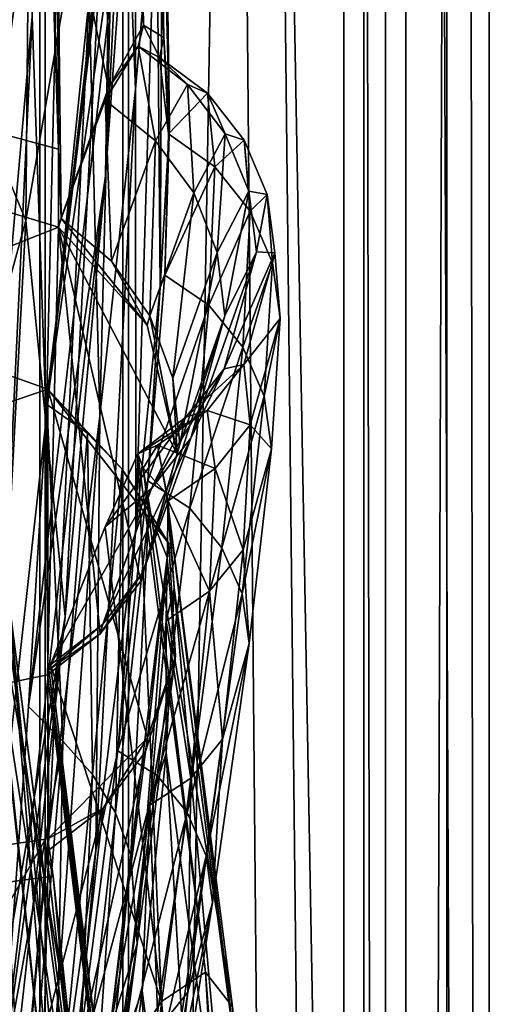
# Model space of a CAD drawing. Header units: metres. Extents: x -904 to 0, y -908 to 0.
# Tile 52 of 153: x -17 to 0, y -551 to -515. Entities that reach past the tile are written whole.
import ezdxf

# ---------------------------------------------------------------- set-up
doc = ezdxf.new("R2010")
doc.units = ezdxf.units.M

msp = doc.modelspace()

# ---------------------------------------------------------------- linework, layer by layer
at = {"layer": 'None012'}
for points in [[(-51.518902, -163.519562, 2063.059814), (-51.518902, -836.377136, 2063.059814), (-4.519207, -133.377289, 2063.059814)], [(-51.518902, -836.377136, 2063.059814), (-34.448139, -844.306091, 2063.059814), (-4.519207, -133.377289, 2063.059814)], [(-34.448139, -844.306091, 163.059708), (-51.518902, -836.377136, 163.059708), (-4.519207, -133.377289, 163.059708)], [(-4.519207, -133.377289, 163.059708), (-51.518902, -836.377136, 163.059708), (-51.518902, -163.519562, 163.059708)], [(-4.519207, -133.377289, 2063.059814), (-34.448139, -844.306091, 2063.059814), (-4.519207, -887.377258, 2063.059814)], [(-4.519207, -887.377258, 163.059708), (-34.448139, -844.306091, 163.059708), (-4.519207, -133.377289, 163.059708)], [(-4.519207, -887.377258, 163.059708), (-4.519207, -133.377289, 163.059708), (-4.519207, -887.377258, 173.920044)], [(-4.519207, -133.377289, 163.059708), (-4.519207, -133.377289, 2063.059814), (-4.519207, -887.377258, 173.920044)], [(-4.519207, -887.377258, 173.920044), (-4.519207, -133.377289, 2063.059814), (-4.519207, -887.377258, 2051.920166)], [(-4.519207, -133.377289, 2063.059814), (-4.519207, -887.377258, 2063.059814), (-4.519207, -887.377258, 2051.920166)], [(-13.823624, -520.69043, 509.420135), (-12.282374, -488.904602, 509.239197), (-13.566189, -504.144501, 456.6586)], [(-13.823624, -520.69043, 509.420135), (-12.879832, -507.57196, 562.68634), (-12.282374, -488.904602, 509.239197)], [(-16.69252, -522.29126, 404.999176), (-16.398525, -489.893097, 405.125092), (-21.854267, -509.806885, 354.61145)], [(-16.69252, -522.29126, 404.999176), (-13.566189, -504.144501, 456.6586), (-16.398525, -489.893097, 405.125092)], [(-12.74689, -517.560913, 1009.129333), (-13.354754, -502.477234, 1009.141663), (-12.760496, -493.85672, 952.559692)], [(-11.992947, -508.872101, 952.533508), (-12.74689, -517.560913, 1009.129333), (-12.760496, -493.85672, 952.559692)], [(-101.42131, -496.465118, 658.65802), (-15.519427, -519.723877, 660.90741), (-16.345406, -494.513519, 660.885803)], [(-16.345406, -494.513519, 660.885803), (-15.519427, -519.723877, 660.90741), (-16.183268, -495.319733, 663.899475)], [(-16.313786, -496.95752, 1564.947876), (-17.117603, -495.07605, 1561.973389), (-21.173973, -515.546143, 1562.117554)], [(-15.602613, -495.890411, 1772.733154), (-19.795883, -527.914978, 1827.241333), (-17.018021, -495.383057, 1827.502563)], [(-15.519427, -519.723877, 660.90741), (-15.584117, -508.460419, 663.920166), (-16.183268, -495.319733, 663.899475)], [(-15.602613, -495.890411, 1772.733154), (-18.721035, -527.661804, 1772.509033), (-19.795883, -527.914978, 1827.241333)], [(-15.397907, -496.523987, 1717.933838), (-18.721035, -527.661804, 1772.509033), (-15.602613, -495.890411, 1772.733154)], [(-101.421379, -496.47702, 1567.159058), (-16.313786, -496.95752, 1564.947876), (-20.846918, -517.500244, 1565.049072)], [(-15.519427, -519.723877, 660.90741), (-101.42131, -496.465118, 658.65802), (-15.525632, -522.532288, 660.907227)], [(-101.42131, -496.465118, 658.65802), (-100.186226, -556.120239, 658.690308), (-15.525632, -522.532288, 660.907227)], [(-16.298012, -508.943115, 1608.088379), (-101.42131, -496.465149, 1605.859497), (-23.081976, -546.891296, 1607.910889)], [(-15.397907, -496.523987, 1717.933838), (-14.931726, -498.121948, 1610.943604), (-18.825037, -527.344788, 1717.76355)], [(-18.825037, -527.344788, 1717.76355), (-18.721035, -527.661804, 1772.509033), (-15.397907, -496.523987, 1717.933838)], [(-20.846918, -517.500244, 1565.049072), (-16.313786, -496.95752, 1564.947876), (-21.173973, -515.546143, 1562.117554)], [(-15.936707, -528.914673, 614.943726), (-12.353572, -497.530182, 614.80658), (-12.879832, -507.57196, 562.68634)], [(-12.687592, -501.71936, 617.838562), (-12.353572, -497.530182, 614.80658), (-15.936707, -528.914673, 614.943726)], [(-12.687592, -501.71936, 617.838562), (-15.90432, -528.363281, 617.922791), (-101.429382, -497.886383, 620.162354)], [(-101.429382, -497.886383, 620.162354), (-15.90432, -528.363281, 617.922791), (-100.142334, -557.059753, 620.128662)], [(-19.059547, -526.554993, 1610.789307), (-14.931726, -498.121948, 1610.943604), (-23.081976, -546.891296, 1607.910889)], [(-23.081976, -546.891296, 1607.910889), (-14.931726, -498.121948, 1610.943604), (-16.298012, -508.943115, 1608.088379)], [(-14.931726, -498.121948, 1610.943604), (-19.059547, -526.554993, 1610.789307), (-18.825037, -527.344788, 1717.76355)], [(-15.269579, -499.806885, 1065.653809), (-15.965605, -529.448608, 1122.301147), (-16.471502, -514.949768, 1122.30127)], [(-14.411329, -514.278748, 1065.6521), (-15.965605, -529.448608, 1122.301147), (-15.269579, -499.806885, 1065.653809)], [(-12.455976, -515.263489, 780.196472), (-12.722794, -500.281616, 780.268066), (-13.94687, -503.110931, 721.286072)], [(-12.455976, -515.263489, 780.196472), (-11.727466, -515.708801, 838.24292), (-12.722794, -500.281616, 780.268066)], [(-11.727466, -515.708801, 838.24292), (-11.990452, -500.294281, 838.314758), (-12.722794, -500.281616, 780.268066)], [(-11.727466, -515.708801, 838.24292), (-11.52635, -518.843079, 895.604187), (-11.990452, -500.294281, 838.314758)], [(-11.52635, -518.843079, 895.604187), (-11.74542, -503.143982, 895.662537), (-11.990452, -500.294281, 838.314758)], [(-16.471502, -514.949768, 1122.30127), (-18.121681, -533.693604, 1179.18457), (-17.35783, -500.8302, 1122.301025)], [(-15.90432, -528.363281, 617.922791), (-12.687592, -501.71936, 617.838562), (-15.936707, -528.914673, 614.943726)], [(-14.027858, -529.325684, 1065.650024), (-14.411329, -514.278748, 1065.6521), (-13.354754, -502.477234, 1009.141663)], [(-12.74689, -517.560913, 1009.129333), (-14.027858, -529.325684, 1065.650024), (-13.354754, -502.477234, 1009.141663)], [(-13.94687, -503.110931, 721.286072), (-15.584117, -508.460419, 663.920166), (-13.716209, -517.512024, 721.235718)], [(-13.716209, -517.512024, 721.235718), (-12.455976, -515.263489, 780.196472), (-13.94687, -503.110931, 721.286072)], [(-11.857764, -524.70697, 952.495422), (-11.992947, -508.872101, 952.533508), (-11.74542, -503.143982, 895.662537)], [(-11.52635, -518.843079, 895.604187), (-11.857764, -524.70697, 952.495422), (-11.74542, -503.143982, 895.662537)], [(-15.285351, -536.569641, 456.888458), (-13.566189, -504.144501, 456.6586), (-16.69252, -522.29126, 404.999176)], [(-15.285351, -536.569641, 456.888458), (-13.823624, -520.69043, 509.420135), (-13.566189, -504.144501, 456.6586)], [(-16.60578, -539.796692, 562.686707), (-12.879832, -507.57196, 562.68634), (-13.823624, -520.69043, 509.420135)], [(-16.60578, -539.796692, 562.686707), (-15.936707, -528.914673, 614.943726), (-12.879832, -507.57196, 562.68634)], [(-20.834852, -508.446198, 1457.984009), (-15.275234, -560.594788, 1512.004272), (-17.329136, -535.782043, 1511.832886)], [(-20.834852, -508.446198, 1457.984009), (-18.504261, -530.795715, 1458.24292), (-15.275234, -560.594788, 1512.004272)], [(-15.584117, -508.460419, 663.920166), (-15.423938, -522.201233, 663.919556), (-13.716209, -517.512024, 721.235718)], [(-15.584117, -508.460419, 663.920166), (-15.519427, -519.723877, 660.90741), (-15.423938, -522.201233, 663.919556)], [(-12.735279, -533.381409, 1009.112), (-12.74689, -517.560913, 1009.129333), (-11.992947, -508.872101, 952.533508)], [(-11.857764, -524.70697, 952.495422), (-12.735279, -533.381409, 1009.112), (-11.992947, -508.872101, 952.533508)], [(-22.424149, -543.253235, 354.476257), (-16.69252, -522.29126, 404.999176), (-21.854267, -509.806885, 354.61145)], [(-17.329136, -535.782043, 1511.832886), (-13.714565, -563.811584, 1561.91748), (-20.912622, -510.899231, 1511.640137)], [(-13.714565, -563.811584, 1561.91748), (-17.277678, -536.280823, 1561.998047), (-20.912622, -510.899231, 1511.640137)], [(-15.870751, -544.352112, 1122.300659), (-15.965605, -529.448608, 1122.301147), (-14.411329, -514.278748, 1065.6521)], [(-14.027858, -529.325684, 1065.650024), (-15.870751, -544.352112, 1122.300659), (-14.411329, -514.278748, 1065.6521)], [(-16.471502, -514.949768, 1122.30127), (-18.051569, -548.159058, 1179.180542), (-18.121681, -533.693604, 1179.18457)], [(-15.965605, -529.448608, 1122.301147), (-18.051569, -548.159058, 1179.180542), (-16.471502, -514.949768, 1122.30127)], [(-12.651657, -516.019653, 769.53125), (-12.455976, -515.263489, 780.196472), (-13.716209, -517.512024, 721.235718)], [(-12.651657, -516.019653, 769.53125), (-11.886616, -516.42688, 822.573608), (-12.455976, -515.263489, 780.196472)], [(-11.886616, -516.42688, 822.573608), (-11.727466, -515.708801, 838.24292), (-12.455976, -515.263489, 780.196472)], [(-11.886616, -516.42688, 822.573608), (-11.560765, -519.175049, 875.598511), (-11.727466, -515.708801, 838.24292)], [(-11.560765, -519.175049, 875.598511), (-11.52635, -518.843079, 895.604187), (-11.727466, -515.708801, 838.24292)], [(-13.837816, -517.956604, 716.613342), (-12.651657, -516.019653, 769.53125), (-13.716209, -517.512024, 721.235718)], [(-12.651657, -516.019653, 769.53125), (-13.837816, -517.956604, 716.613342), (-12.02464, -519.421082, 716.636414)], [(-11.886616, -516.42688, 822.573608), (-12.651657, -516.019653, 769.53125), (-10.868174, -517.396301, 769.520264)], [(-10.868174, -517.396301, 769.520264), (-12.651657, -516.019653, 769.53125), (-12.02464, -519.421082, 716.636414)], [(-11.560765, -519.175049, 875.598511), (-11.886616, -516.42688, 822.573608), (-10.152275, -517.709778, 822.446045)], [(-10.152275, -517.709778, 822.446045), (-11.886616, -516.42688, 822.573608), (-10.868174, -517.396301, 769.520264)], [(-100.18586, -556.128113, 1567.126709), (-20.846918, -517.500244, 1565.049072), (-14.948027, -552.417358, 1564.894653)], [(-14.948027, -552.417358, 1564.894653), (-20.846918, -517.500244, 1565.049072), (-13.714565, -563.811584, 1561.91748)], [(-13.714565, -563.811584, 1561.91748), (-20.846918, -517.500244, 1565.049072), (-17.277678, -536.280823, 1561.998047)], [(-13.716209, -517.512024, 721.235718), (-15.423938, -522.201233, 663.919556), (-13.837816, -517.956604, 716.613342)], [(-12.735279, -533.381409, 1009.112), (-14.179072, -544.979614, 1065.647217), (-12.74689, -517.560913, 1009.129333)], [(-14.179072, -544.979614, 1065.647217), (-14.027858, -529.325684, 1065.650024), (-12.74689, -517.560913, 1009.129333)], [(-12.02464, -519.421082, 716.636414), (-10.649781, -521.29126, 716.622192), (-10.868174, -517.396301, 769.520264)], [(-10.649781, -521.29126, 716.622192), (-9.511009, -519.174255, 769.499756), (-10.868174, -517.396301, 769.520264)], [(-10.868174, -517.396301, 769.520264), (-9.511009, -519.174255, 769.499756), (-10.152275, -517.709778, 822.446045)], [(-15.423938, -522.201233, 663.919556), (-15.424051, -522.221191, 663.919556), (-13.837816, -517.956604, 716.613342)], [(-13.837816, -517.956604, 716.613342), (-15.424051, -522.221191, 663.919556), (-13.611427, -523.761658, 663.98175)], [(-12.02464, -519.421082, 716.636414), (-13.837816, -517.956604, 716.613342), (-13.611427, -523.761658, 663.98175)], [(-9.890941, -520.360901, 875.311707), (-11.560765, -519.175049, 875.598511), (-10.152275, -517.709778, 822.446045)], [(-9.511009, -519.174255, 769.499756), (-8.829017, -519.396301, 822.424805), (-10.152275, -517.709778, 822.446045)], [(-10.152275, -517.709778, 822.446045), (-8.829017, -519.396301, 822.424805), (-9.890941, -520.360901, 875.311707)], [(-11.691896, -524.258423, 928.455811), (-11.857764, -524.70697, 952.495422), (-11.52635, -518.843079, 895.604187)], [(-11.560765, -519.175049, 875.598511), (-11.691896, -524.258423, 928.455811), (-11.52635, -518.843079, 895.604187)], [(-11.691896, -524.258423, 928.455811), (-11.560765, -519.175049, 875.598511), (-9.890941, -520.360901, 875.311707)], [(-9.511009, -519.174255, 769.499756), (-10.649781, -521.29126, 716.622192), (-9.80253, -523.443054, 716.607971)], [(-8.829017, -519.396301, 822.424805), (-8.61379, -521.957092, 875.293396), (-9.890941, -520.360901, 875.311707)], [(-8.66785, -521.231445, 769.479248), (-9.511009, -519.174255, 769.499756), (-9.80253, -523.443054, 716.607971)], [(-8.829017, -519.396301, 822.424805), (-9.511009, -519.174255, 769.499756), (-8.66785, -521.231445, 769.479248)], [(-8.61379, -521.957092, 875.293396), (-8.829017, -519.396301, 822.424805), (-8.003073, -521.3573, 822.403503)], [(-8.003073, -521.3573, 822.403503), (-8.829017, -519.396301, 822.424805), (-8.66785, -521.231445, 769.479248)], [(-15.519427, -519.723877, 660.90741), (-15.525632, -522.532288, 660.907227), (-15.423938, -522.201233, 663.919556)], [(-13.611427, -523.761658, 663.98175), (-12.231359, -525.728088, 664.028442), (-12.02464, -519.421082, 716.636414)], [(-12.231359, -525.728088, 664.028442), (-10.649781, -521.29126, 716.622192), (-12.02464, -519.421082, 716.636414)], [(-10.098269, -525.34613, 928.015747), (-11.691896, -524.258423, 928.455811), (-9.890941, -520.360901, 875.311707)], [(-9.890941, -520.360901, 875.311707), (-8.61379, -521.957092, 875.293396), (-10.098269, -525.34613, 928.015747)], [(-17.572212, -553.345703, 509.69455), (-13.823624, -520.69043, 509.420135), (-15.285351, -536.569641, 456.888458)], [(-17.572212, -553.345703, 509.69455), (-16.60578, -539.796692, 562.686707), (-13.823624, -520.69043, 509.420135)], [(-10.649781, -521.29126, 716.622192), (-12.231359, -525.728088, 664.028442), (-11.395894, -527.970093, 664.055725)], [(-9.80253, -523.443054, 716.607971), (-10.649781, -521.29126, 716.622192), (-11.395894, -527.970093, 664.055725)], [(-9.80253, -523.443054, 716.607971), (-9.530819, -525.732117, 716.59375), (-8.66785, -521.231445, 769.479248)], [(-9.530819, -525.732117, 716.59375), (-8.386756, -523.425842, 769.458801), (-8.66785, -521.231445, 769.479248)], [(-8.66785, -521.231445, 769.479248), (-8.386756, -523.425842, 769.458801), (-8.003073, -521.3573, 822.403503)], [(-7.814175, -523.82074, 875.275146), (-8.61379, -521.957092, 875.293396), (-8.003073, -521.3573, 822.403503)], [(-8.386756, -523.425842, 769.458801), (-7.722167, -523.454224, 822.382263), (-8.003073, -521.3573, 822.403503)], [(-8.003073, -521.3573, 822.403503), (-7.722167, -523.454224, 822.382263), (-7.814175, -523.82074, 875.275146)], [(-15.423938, -522.201233, 663.919556), (-15.525632, -522.532288, 660.907227), (-15.424051, -522.221191, 663.919556)], [(-15.525632, -522.532288, 660.907227), (-12.325888, -526.059631, 660.991028), (-15.424051, -522.221191, 663.919556)], [(-12.325888, -526.059631, 660.991028), (-13.611427, -523.761658, 663.98175), (-15.424051, -522.221191, 663.919556)], [(-8.61379, -521.957092, 875.293396), (-8.877575, -526.853149, 928.002563), (-10.098269, -525.34613, 928.015747)], [(-8.877575, -526.853149, 928.002563), (-8.61379, -521.957092, 875.293396), (-7.814175, -523.82074, 875.275146)], [(-15.525632, -522.532288, 660.907227), (-100.186226, -556.120239, 658.690308), (-15.91435, -538.657837, 660.897095)], [(-18.468616, -555.158508, 405.247559), (-16.69252, -522.29126, 404.999176), (-22.424149, -543.253235, 354.476257)], [(-18.468616, -555.158508, 405.247559), (-15.285351, -536.569641, 456.888458), (-16.69252, -522.29126, 404.999176)], [(-15.91435, -538.657837, 660.897095), (-14.022956, -537.178711, 660.946594), (-15.525632, -522.532288, 660.907227)], [(-14.022956, -537.178711, 660.946594), (-12.555268, -535.279053, 660.985046), (-15.525632, -522.532288, 660.907227)], [(-15.525632, -522.532288, 660.907227), (-12.555268, -535.279053, 660.985046), (-11.245561, -530.698914, 661.019348)], [(-11.245561, -530.698914, 661.019348), (-12.325888, -526.059631, 660.991028), (-15.525632, -522.532288, 660.907227)], [(-11.395894, -527.970093, 664.055725), (-11.150949, -530.348145, 664.062134), (-9.80253, -523.443054, 716.607971)], [(-11.150949, -530.348145, 664.062134), (-9.530819, -525.732117, 716.59375), (-9.80253, -523.443054, 716.607971)], [(-9.556349, -527.638977, 769.417786), (-8.386756, -523.425842, 769.458801), (-10.757193, -530.125549, 716.565247)], [(-8.386756, -523.425842, 769.458801), (-9.530819, -525.732117, 716.59375), (-10.757193, -530.125549, 716.565247)], [(-7.722167, -523.454224, 822.382263), (-8.386756, -523.425842, 769.458801), (-9.556349, -527.638977, 769.417786)], [(-8.842594, -527.481812, 822.339722), (-7.722167, -523.454224, 822.382263), (-9.556349, -527.638977, 769.417786)], [(-7.539016, -525.817627, 875.256897), (-7.722167, -523.454224, 822.382263), (-8.842594, -527.481812, 822.339722)], [(-7.722167, -523.454224, 822.382263), (-7.539016, -525.817627, 875.256897), (-7.814175, -523.82074, 875.275146)], [(-13.611427, -523.761658, 663.98175), (-12.325888, -526.059631, 660.991028), (-12.231359, -525.728088, 664.028442)], [(-8.111553, -528.618103, 927.989441), (-8.877575, -526.853149, 928.002563), (-7.814175, -523.82074, 875.275146)], [(-7.814175, -523.82074, 875.275146), (-7.539016, -525.817627, 875.256897), (-8.111553, -528.618103, 927.989441)], [(-11.691896, -524.258423, 928.455811), (-12.296816, -531.670532, 980.998657), (-11.857764, -524.70697, 952.495422)], [(-12.296816, -531.670532, 980.998657), (-11.691896, -524.258423, 928.455811), (-10.098269, -525.34613, 928.015747)], [(-12.296816, -531.670532, 980.998657), (-12.735279, -533.381409, 1009.112), (-11.857764, -524.70697, 952.495422)], [(-10.785108, -532.656067, 980.456116), (-12.296816, -531.670532, 980.998657), (-10.098269, -525.34613, 928.015747)], [(-10.098269, -525.34613, 928.015747), (-8.877575, -526.853149, 928.002563), (-10.785108, -532.656067, 980.456116)], [(-10.757193, -530.125549, 716.565247), (-9.530819, -525.732117, 716.59375), (-12.466949, -534.945129, 664.011414)], [(-9.530819, -525.732117, 716.59375), (-11.150949, -530.348145, 664.062134), (-12.466949, -534.945129, 664.011414)], [(-12.325888, -526.059631, 660.991028), (-11.245561, -530.698914, 661.019348), (-12.231359, -525.728088, 664.028442)], [(-12.231359, -525.728088, 664.028442), (-11.245561, -530.698914, 661.019348), (-11.395894, -527.970093, 664.055725)], [(-8.609875, -529.655151, 875.220398), (-7.539016, -525.817627, 875.256897), (-8.842594, -527.481812, 822.339722)], [(-7.845853, -530.51239, 927.976257), (-7.539016, -525.817627, 875.256897), (-8.609875, -529.655151, 875.220398)], [(-7.539016, -525.817627, 875.256897), (-7.845853, -530.51239, 927.976257), (-8.111553, -528.618103, 927.989441)], [(-8.877575, -526.853149, 928.002563), (-9.630896, -534.074585, 980.448608), (-10.785108, -532.656067, 980.456116)], [(-9.630896, -534.074585, 980.448608), (-8.877575, -526.853149, 928.002563), (-8.111553, -528.618103, 927.989441)], [(-10.1667, -529.131958, 822.318481), (-8.842594, -527.481812, 822.339722), (-10.927002, -529.370972, 769.397278)], [(-8.842594, -527.481812, 822.339722), (-9.556349, -527.638977, 769.417786), (-10.927002, -529.370972, 769.397278)], [(-8.609875, -529.655151, 875.220398), (-8.842594, -527.481812, 822.339722), (-10.1667, -529.131958, 822.318481)], [(-10.927002, -529.370972, 769.397278), (-9.556349, -527.638977, 769.417786), (-12.17268, -531.939148, 716.551025)], [(-9.556349, -527.638977, 769.417786), (-10.757193, -530.125549, 716.565247), (-12.17268, -531.939148, 716.551025)], [(-11.245561, -530.698914, 661.019348), (-11.150949, -530.348145, 664.062134), (-11.395894, -527.970093, 664.055725)], [(-15.90432, -528.363281, 617.922791), (-15.904465, -544.554199, 617.922791), (-100.142334, -557.059753, 620.128662)], [(-15.936707, -528.914673, 614.943726), (-14.471349, -529.947693, 614.945313), (-15.90432, -528.363281, 617.922791)], [(-12.315382, -540.919739, 617.828796), (-15.904465, -544.554199, 617.922791), (-15.90432, -528.363281, 617.922791)], [(-14.471349, -529.947693, 614.945313), (-13.231707, -531.243591, 614.946899), (-15.90432, -528.363281, 617.922791)], [(-15.90432, -528.363281, 617.922791), (-13.231707, -531.243591, 614.946899), (-11.543953, -533.918579, 617.808655)], [(-11.543953, -533.918579, 617.808655), (-12.315382, -540.919739, 617.828796), (-15.90432, -528.363281, 617.922791)], [(-8.905405, -535.739258, 980.441162), (-9.630896, -534.074585, 980.448608), (-8.111553, -528.618103, 927.989441)], [(-8.111553, -528.618103, 927.989441), (-7.845853, -530.51239, 927.976257), (-8.905405, -535.739258, 980.441162)], [(-16.60578, -539.796692, 562.686707), (-15.360963, -541.045471, 561.487488), (-15.936707, -528.914673, 614.943726)], [(-15.360963, -541.045471, 561.487488), (-14.471349, -529.947693, 614.945313), (-15.936707, -528.914673, 614.943726)], [(-14.179072, -544.979614, 1065.647217), (-16.223312, -559.684204, 1122.299805), (-14.027858, -529.325684, 1065.650024)], [(-16.223312, -559.684204, 1122.299805), (-15.870751, -544.352112, 1122.300659), (-14.027858, -529.325684, 1065.650024)], [(-10.927002, -529.370972, 769.397278), (-12.663919, -530.691895, 769.204041), (-10.1667, -529.131958, 822.318481)], [(-12.663919, -530.691895, 769.204041), (-11.953653, -530.378479, 822.041748), (-10.1667, -529.131958, 822.318481)], [(-10.1667, -529.131958, 822.318481), (-11.953653, -530.378479, 822.041748), (-9.881709, -531.223694, 875.202148)], [(-9.881709, -531.223694, 875.202148), (-8.609875, -529.655151, 875.220398), (-10.1667, -529.131958, 822.318481)], [(-15.870751, -544.352112, 1122.300659), (-18.051569, -548.159058, 1179.180542), (-15.965605, -529.448608, 1122.301147)], [(-12.17268, -531.939148, 716.551025), (-13.843554, -533.32959, 716.437744), (-10.927002, -529.370972, 769.397278)], [(-13.843554, -533.32959, 716.437744), (-12.663919, -530.691895, 769.204041), (-10.927002, -529.370972, 769.397278)], [(-8.86304, -534.155212, 927.94989), (-8.609875, -529.655151, 875.220398), (-9.881709, -531.223694, 875.202148)], [(-8.86304, -534.155212, 927.94989), (-7.845853, -530.51239, 927.976257), (-8.609875, -529.655151, 875.220398)], [(-14.471349, -529.947693, 614.945313), (-15.360963, -541.045471, 561.487488), (-14.294935, -542.237976, 561.514038)], [(-13.231707, -531.243591, 614.946899), (-14.471349, -529.947693, 614.945313), (-14.294935, -542.237976, 561.514038)], [(-12.17268, -531.939148, 716.551025), (-10.757193, -530.125549, 716.565247), (-13.927106, -536.829468, 663.958374)], [(-10.757193, -530.125549, 716.565247), (-12.466949, -534.945129, 664.011414), (-13.927106, -536.829468, 663.958374)], [(-11.953653, -530.378479, 822.041748), (-12.663919, -530.691895, 769.204041), (-12.469991, -531.216309, 780.101501)], [(-11.245561, -530.698914, 661.019348), (-12.555268, -535.279053, 660.985046), (-11.150949, -530.348145, 664.062134)], [(-12.555268, -535.279053, 660.985046), (-12.466949, -534.945129, 664.011414), (-11.150949, -530.348145, 664.062134)], [(-11.628036, -532.119873, 838.147827), (-11.953653, -530.378479, 822.041748), (-12.469991, -531.216309, 780.101501)], [(-11.570861, -532.384155, 874.831726), (-11.953653, -530.378479, 822.041748), (-11.628036, -532.119873, 838.147827)], [(-11.953653, -530.378479, 822.041748), (-11.570861, -532.384155, 874.831726), (-9.881709, -531.223694, 875.202148)], [(-12.663919, -530.691895, 769.204041), (-13.843554, -533.32959, 716.437744), (-11.814866, -550.415039, 721.085693)], [(-12.469991, -531.216309, 780.101501), (-12.663919, -530.691895, 769.204041), (-10.222251, -549.356018, 779.983154)], [(-12.663919, -530.691895, 769.204041), (-11.814866, -550.415039, 721.085693), (-10.222251, -549.356018, 779.983154)], [(-7.845853, -530.51239, 927.976257), (-8.652546, -537.528015, 980.433655), (-8.905405, -535.739258, 980.441162)], [(-8.652546, -537.528015, 980.433655), (-7.845853, -530.51239, 927.976257), (-8.86304, -534.155212, 927.94989)], [(-18.504261, -530.795715, 1458.24292), (-14.705161, -585.04071, 1512.154297), (-15.275234, -560.594788, 1512.004272)], [(-17.423899, -552.886475, 1458.469604), (-14.705161, -585.04071, 1512.154297), (-18.504261, -530.795715, 1458.24292)], [(-13.231707, -531.243591, 614.946899), (-14.294935, -542.237976, 561.514038), (-13.468397, -543.616943, 561.540588)], [(-13.468397, -543.616943, 561.540588), (-12.265923, -532.75531, 614.948486), (-13.231707, -531.243591, 614.946899)], [(-13.231707, -531.243591, 614.946899), (-12.265923, -532.75531, 614.948486), (-11.543953, -533.918579, 617.808655)], [(-9.24986, -550.604553, 838.02948), (-12.469991, -531.216309, 780.101501), (-10.222251, -549.356018, 779.983154)], [(-9.24986, -550.604553, 838.02948), (-11.628036, -532.119873, 838.147827), (-12.469991, -531.216309, 780.101501)], [(-9.881709, -531.223694, 875.202148), (-11.570861, -532.384155, 874.831726), (-10.075027, -535.642334, 927.936768)], [(-10.075027, -535.642334, 927.936768), (-8.86304, -534.155212, 927.94989), (-9.881709, -531.223694, 875.202148)], [(-12.296816, -531.670532, 980.998657), (-13.380919, -541.393738, 1033.11731), (-12.735279, -533.381409, 1009.112)], [(-13.380919, -541.393738, 1033.11731), (-12.296816, -531.670532, 980.998657), (-10.785108, -532.656067, 980.456116)], [(-13.927106, -536.829468, 663.958374), (-15.813406, -538.295776, 663.890747), (-12.17268, -531.939148, 716.551025)], [(-15.813406, -538.295776, 663.890747), (-13.843554, -533.32959, 716.437744), (-12.17268, -531.939148, 716.551025)], [(-11.348301, -535.524963, 895.527161), (-11.570861, -532.384155, 874.831726), (-11.628036, -532.119873, 838.147827)], [(-11.348301, -535.524963, 895.527161), (-11.628036, -532.119873, 838.147827), (-8.893641, -554.155762, 895.431519)], [(-11.628036, -532.119873, 838.147827), (-9.24986, -550.604553, 838.02948), (-8.893641, -554.155762, 895.431519)], [(-11.641503, -536.710999, 927.481812), (-11.570861, -532.384155, 874.831726), (-11.348301, -535.524963, 895.527161)], [(-11.570861, -532.384155, 874.831726), (-11.641503, -536.710999, 927.481812), (-10.075027, -535.642334, 927.936768)], [(-12.911559, -545.131287, 561.567078), (-12.265923, -532.75531, 614.948486), (-13.468397, -543.616943, 561.540588)], [(-11.960135, -542.277832, 1032.530273), (-13.380919, -541.393738, 1033.11731), (-10.785108, -532.656067, 980.456116)], [(-12.265923, -532.75531, 614.948486), (-12.911559, -545.131287, 561.567078), (-11.608546, -534.424805, 614.950073)], [(-11.543953, -533.918579, 617.808655), (-12.265923, -532.75531, 614.948486), (-11.608546, -534.424805, 614.950073)], [(-10.785108, -532.656067, 980.456116), (-9.630896, -534.074585, 980.448608), (-11.960135, -542.277832, 1032.530273)], [(-13.843554, -533.32959, 716.437744), (-15.813406, -538.295776, 663.890747), (-11.814866, -550.415039, 721.085693)], [(-13.380919, -541.393738, 1033.11731), (-14.179072, -544.979614, 1065.647217), (-12.735279, -533.381409, 1009.112)], [(-12.315382, -540.919739, 617.828796), (-11.543953, -533.918579, 617.808655), (-11.309695, -537.984619, 614.953247)], [(-11.543953, -533.918579, 617.808655), (-11.608546, -534.424805, 614.950073), (-11.309695, -537.984619, 614.953247)], [(-9.630896, -534.074585, 980.448608), (-10.882589, -543.608093, 1032.52771), (-11.960135, -542.277832, 1032.530273)], [(-10.882589, -543.608093, 1032.52771), (-9.630896, -534.074585, 980.448608), (-8.905405, -535.739258, 980.441162)], [(-9.611307, -540.970703, 980.418701), (-8.86304, -534.155212, 927.94989), (-10.075027, -535.642334, 927.936768)], [(-9.611307, -540.970703, 980.418701), (-8.652546, -537.528015, 980.433655), (-8.86304, -534.155212, 927.94989)], [(-11.608546, -534.424805, 614.950073), (-12.911559, -545.131287, 561.567078), (-12.686258, -548.344055, 561.620117)], [(-11.309695, -537.984619, 614.953247), (-11.608546, -534.424805, 614.950073), (-12.686258, -548.344055, 561.620117)], [(-12.555268, -535.279053, 660.985046), (-14.022956, -537.178711, 660.946594), (-12.466949, -534.945129, 664.011414)], [(-14.022956, -537.178711, 660.946594), (-13.927106, -536.829468, 663.958374), (-12.466949, -534.945129, 664.011414)], [(-11.635778, -541.471191, 952.445496), (-11.641503, -536.710999, 927.481812), (-11.348301, -535.524963, 895.527161)], [(-10.075027, -535.642334, 927.936768), (-11.641503, -536.710999, 927.481812), (-10.755545, -542.37616, 980.411255)], [(-9.158405, -560.047974, 952.383667), (-11.635778, -541.471191, 952.445496), (-11.348301, -535.524963, 895.527161)], [(-8.893641, -554.155762, 895.431519), (-9.158405, -560.047974, 952.383667), (-11.348301, -535.524963, 895.527161)], [(-10.755545, -542.37616, 980.411255), (-9.611307, -540.970703, 980.418701), (-10.075027, -535.642334, 927.936768)], [(-15.275234, -560.594788, 1512.004272), (-11.946713, -591.140259, 1561.924072), (-17.329136, -535.782043, 1511.832886)], [(-11.946713, -591.140259, 1561.924072), (-13.714565, -563.811584, 1561.91748), (-17.329136, -535.782043, 1511.832886)], [(-10.204728, -545.17041, 1032.525146), (-10.882589, -543.608093, 1032.52771), (-8.905405, -535.739258, 980.441162)], [(-8.905405, -535.739258, 980.441162), (-8.652546, -537.528015, 980.433655), (-10.204728, -545.17041, 1032.525146)], [(-18.928604, -569.24231, 457.537354), (-15.285351, -536.569641, 456.888458), (-18.468616, -555.158508, 405.247559)], [(-18.928604, -569.24231, 457.537354), (-17.572212, -553.345703, 509.69455), (-15.285351, -536.569641, 456.888458)], [(-12.227972, -543.352783, 979.89209), (-11.641503, -536.710999, 927.481812), (-11.635778, -541.471191, 952.445496)], [(-11.641503, -536.710999, 927.481812), (-12.227972, -543.352783, 979.89209), (-10.755545, -542.37616, 980.411255)], [(-15.866349, -538.474304, 662.39386), (-13.927106, -536.829468, 663.958374), (-14.022956, -537.178711, 660.946594)], [(-15.866349, -538.474304, 662.39386), (-15.813406, -538.295776, 663.890747), (-13.927106, -536.829468, 663.958374)], [(-15.91435, -538.657837, 660.897095), (-15.866349, -538.474304, 662.39386), (-14.022956, -537.178711, 660.946594)], [(-8.652546, -537.528015, 980.433655), (-9.968256, -546.850281, 1032.522705), (-10.204728, -545.17041, 1032.525146)], [(-9.968256, -546.850281, 1032.522705), (-8.652546, -537.528015, 980.433655), (-9.611307, -540.970703, 980.418701)], [(-12.686258, -548.344055, 561.620117), (-13.660616, -551.429321, 561.579895), (-11.309695, -537.984619, 614.953247)], [(-13.660616, -551.429321, 561.579895), (-12.382516, -541.410461, 614.848816), (-11.309695, -537.984619, 614.953247)], [(-11.309695, -537.984619, 614.953247), (-12.382516, -541.410461, 614.848816), (-12.315382, -540.919739, 617.828796)], [(-15.866349, -538.474304, 662.39386), (-15.91435, -538.657837, 660.897095), (-13.860257, -554.884094, 662.439331)], [(-13.921166, -553.599426, 663.934509), (-15.813406, -538.295776, 663.890747), (-15.866349, -538.474304, 662.39386)], [(-13.921166, -553.599426, 663.934509), (-15.866349, -538.474304, 662.39386), (-13.860257, -554.884094, 662.439331)], [(-11.814866, -550.415039, 721.085693), (-15.813406, -538.295776, 663.890747), (-13.921166, -553.599426, 663.934509)], [(-100.186226, -556.120239, 658.690308), (-13.933051, -554.890198, 660.948975), (-15.91435, -538.657837, 660.897095)], [(-15.91435, -538.657837, 660.897095), (-13.933051, -554.890198, 660.948975), (-13.860257, -554.884094, 662.439331)], [(-16.60578, -539.796692, 562.686707), (-17.572212, -553.345703, 509.69455), (-15.360963, -541.045471, 561.487488)], [(-17.572212, -553.345703, 509.69455), (-16.530584, -554.560364, 508.590729), (-15.360963, -541.045471, 561.487488)], [(-15.360963, -541.045471, 561.487488), (-16.530584, -554.560364, 508.590729), (-15.633047, -555.646179, 508.635437)], [(-15.904465, -544.554199, 617.922791), (-12.315382, -540.919739, 617.828796), (-13.912551, -543.456909, 614.960693)], [(-14.294935, -542.237976, 561.514038), (-15.360963, -541.045471, 561.487488), (-15.633047, -555.646179, 508.635437)], [(-12.315382, -540.919739, 617.828796), (-12.382516, -541.410461, 614.848816), (-13.912551, -543.456909, 614.960693)], [(-10.864155, -550.086548, 1032.517578), (-9.611307, -540.970703, 980.418701), (-10.755545, -542.37616, 980.411255)], [(-10.864155, -550.086548, 1032.517578), (-9.968256, -546.850281, 1032.522705), (-9.611307, -540.970703, 980.418701)], [(-13.380919, -541.393738, 1033.11731), (-14.94223, -553.403442, 1084.725708), (-14.179072, -544.979614, 1065.647217)], [(-14.94223, -553.403442, 1084.725708), (-13.380919, -541.393738, 1033.11731), (-11.960135, -542.277832, 1032.530273)], [(-13.912551, -543.456909, 614.960693), (-12.382516, -541.410461, 614.848816), (-15.024095, -553.269592, 561.713013)], [(-12.382516, -541.410461, 614.848816), (-13.660616, -551.429321, 561.579895), (-15.024095, -553.269592, 561.713013)], [(-12.503651, -550.037476, 1009.089478), (-12.227972, -543.352783, 979.89209), (-11.635778, -541.471191, 952.445496)], [(-12.503651, -550.037476, 1009.089478), (-11.635778, -541.471191, 952.445496), (-10.056849, -568.357239, 1009.06189)], [(-11.635778, -541.471191, 952.445496), (-9.158405, -560.047974, 952.383667), (-10.056849, -568.357239, 1009.06189)], [(-15.633047, -555.646179, 508.635437), (-14.940629, -556.88916, 508.680115), (-14.294935, -542.237976, 561.514038)], [(-13.627747, -554.193665, 1084.137451), (-14.94223, -553.403442, 1084.725708), (-11.960135, -542.277832, 1032.530273)], [(-14.294935, -542.237976, 561.514038), (-14.940629, -556.88916, 508.680115), (-13.468397, -543.616943, 561.540588)], [(-11.960135, -542.277832, 1032.530273), (-10.882589, -543.608093, 1032.52771), (-13.627747, -554.193665, 1084.137451)], [(-10.755545, -542.37616, 980.411255), (-12.227972, -543.352783, 979.89209), (-11.932905, -551.409668, 1032.515015)], [(-11.932905, -551.409668, 1032.515015), (-10.864155, -550.086548, 1032.517578), (-10.755545, -542.37616, 980.411255)], [(-15.024095, -553.269592, 561.713013), (-16.818438, -554.538208, 562.514038), (-13.912551, -543.456909, 614.960693)], [(-16.818438, -554.538208, 562.514038), (-15.950658, -545.023865, 614.963013), (-13.912551, -543.456909, 614.960693)], [(-13.912551, -543.456909, 614.960693), (-15.950658, -545.023865, 614.963013), (-15.904465, -544.554199, 617.922791)], [(-13.31233, -552.293823, 1031.953125), (-12.227972, -543.352783, 979.89209), (-12.503651, -550.037476, 1009.089478)], [(-12.227972, -543.352783, 979.89209), (-13.31233, -552.293823, 1031.953125), (-11.932905, -551.409668, 1032.515015)], [(-13.468397, -543.616943, 561.540588), (-14.940629, -556.88916, 508.680115), (-14.479204, -558.245117, 508.724792)], [(-14.479204, -558.245117, 508.724792), (-12.911559, -545.131287, 561.567078), (-13.468397, -543.616943, 561.540588)], [(-10.882589, -543.608093, 1032.52771), (-12.637421, -555.434998, 1084.137573), (-13.627747, -554.193665, 1084.137451)], [(-12.637421, -555.434998, 1084.137573), (-10.882589, -543.608093, 1032.52771), (-10.204728, -545.17041, 1032.525146)], [(-100.142334, -557.059753, 620.128662), (-15.904465, -544.554199, 617.922791), (-15.706558, -545.906067, 617.917603)], [(-16.223312, -559.684204, 1122.299805), (-18.900826, -577.663269, 1179.155884), (-15.870751, -544.352112, 1122.300659)], [(-18.900826, -577.663269, 1179.155884), (-18.051569, -548.159058, 1179.180542), (-15.870751, -544.352112, 1122.300659)], [(-15.706558, -545.906067, 617.917603), (-15.904465, -544.554199, 617.922791), (-15.950658, -545.023865, 614.963013)], [(-15.950658, -545.023865, 614.963013), (-16.818438, -554.538208, 562.514038), (-12.880151, -572.160828, 614.906738)], [(-14.94223, -553.403442, 1084.725708), (-16.223312, -559.684204, 1122.299805), (-14.179072, -544.979614, 1065.647217)], [(-15.706558, -545.906067, 617.917603), (-15.950658, -545.023865, 614.963013), (-12.880151, -572.160828, 614.906738)], [(-12.911559, -545.131287, 561.567078), (-14.479204, -558.245117, 508.724792), (-14.268922, -559.667114, 508.769501)], [(-12.686258, -548.344055, 561.620117), (-12.911559, -545.131287, 561.567078), (-14.268922, -559.667114, 508.769501)], [(-12.014655, -556.891968, 1084.137695), (-12.637421, -555.434998, 1084.137573), (-10.204728, -545.17041, 1032.525146)], [(-10.204728, -545.17041, 1032.525146), (-9.968256, -546.850281, 1032.522705), (-12.014655, -556.891968, 1084.137695)], [(-100.142334, -557.059753, 620.128662), (-15.706558, -545.906067, 617.917603), (-11.849908, -587.646973, 617.81665)], [(-11.849908, -587.646973, 617.81665), (-15.706558, -545.906067, 617.917603), (-12.880151, -572.160828, 614.906738)], [(-9.968256, -546.850281, 1032.522705), (-11.798482, -558.458679, 1084.137817), (-12.014655, -556.891968, 1084.137695)], [(-11.798482, -558.458679, 1084.137817), (-9.968256, -546.850281, 1032.522705), (-10.864155, -550.086548, 1032.517578)], [(-14.317204, -561.10437, 508.814178), (-15.182952, -563.84137, 508.824432), (-12.686258, -548.344055, 561.620117)], [(-15.182952, -563.84137, 508.824432), (-13.660616, -551.429321, 561.579895), (-12.686258, -548.344055, 561.620117)], [(-14.317204, -561.10437, 508.814178), (-12.686258, -548.344055, 561.620117), (-14.268922, -559.667114, 508.769501)], [(-10.222251, -549.356018, 779.983154), (-11.814866, -550.415039, 721.085693), (-7.747139, -592.401917, 779.676392)], [(-6.814013, -593.982544, 837.722961), (-9.24986, -550.604553, 838.02948), (-10.222251, -549.356018, 779.983154)], [(-6.814013, -593.982544, 837.722961), (-10.222251, -549.356018, 779.983154), (-7.747139, -592.401917, 779.676392)], [(-13.971519, -561.334229, 1065.644043), (-13.31233, -552.293823, 1031.953125), (-12.503651, -550.037476, 1009.089478)], [(-11.607856, -579.190491, 1065.640259), (-13.971519, -561.334229, 1065.644043), (-12.503651, -550.037476, 1009.089478)], [(-12.627822, -561.480469, 1084.138062), (-10.864155, -550.086548, 1032.517578), (-11.932905, -551.409668, 1032.515015)], [(-12.627822, -561.480469, 1084.138062), (-11.798482, -558.458679, 1084.137817), (-10.864155, -550.086548, 1032.517578)], [(-10.056849, -568.357239, 1009.06189), (-11.607856, -579.190491, 1065.640259), (-12.503651, -550.037476, 1009.089478)], [(-11.814866, -550.415039, 721.085693), (-13.921166, -553.599426, 663.934509), (-9.32609, -592.7099, 720.86969)], [(-11.814866, -550.415039, 721.085693), (-9.32609, -592.7099, 720.86969), (-7.747139, -592.401917, 779.676392)]]:
    msp.add_3dface(points, dxfattribs=at)
at = {"layer": 'None012311'}
for points in [[(0, -904.007874), (-3.735142, -3.735142), (0, 0)], [(0, 0), (-1.527202, -1.527202, 175), (0, -904.007874)], [(-16.196362, -21.156561, 175), (-16.196362, -882.851318, 175), (-1.527202, -1.527202, 175)], [(-1.527202, -1.527202, 175), (-16.196362, -882.851318, 175), (-1.527202, -902.480652, 175)], [(-1.527202, -1.527202, 175), (-1.527202, -902.480652, 175), (0, -904.007874)], [(-3.735142, -3.735142), (-3.735142, -900.272766), (-5.236164, -5.236164, 172)], [(-3.735142, -900.272766), (-3.735142, -3.735142), (0, -904.007874)], [(-5.236164, -898.771729, 172), (-13.196362, -21.156561, 172), (-5.236164, -5.236164, 172)], [(-3.735142, -900.272766), (-5.236164, -898.771729, 172), (-5.236164, -5.236164, 172)], [(-16.196362, -882.851318, 163.059708), (-16.196362, -21.156561, 163.059708), (-53.480907, -243.617432, 163.059708)], [(-13.196362, -882.851318, 160.059708), (-51.007534, -245.042999, 160.059708), (-13.196362, -21.156561, 160.059708)], [(-16.196362, -882.851318, 175), (-16.196362, -21.156561, 175), (-16.196362, -882.851318, 163.059708)], [(-16.196362, -21.156561, 175), (-16.196362, -21.156561, 163.059708), (-16.196362, -882.851318, 163.059708)], [(-13.196362, -882.851318, 172), (-13.196362, -21.156561, 172), (-5.236164, -898.771729, 172)], [(-13.196362, -882.851318, 160.059708), (-13.196362, -21.156561, 160.059708), (-13.196362, -882.851318, 172)], [(-13.196362, -21.156561, 160.059708), (-13.196362, -21.156561, 172), (-13.196362, -882.851318, 172)], [(-53.546944, -840.303711, 163.059692), (-16.196362, -882.851318, 163.059708), (-53.480907, -243.617432, 163.059708)], [(-51.007534, -838.075195, 160.059708), (-51.007534, -245.042999, 160.059708), (-13.196362, -882.851318, 160.059708)]]:
    msp.add_3dface(points, dxfattribs=at)
at = {"layer": 'None012312'}
for points in [[(-0.00234, -0.003942, 2051), (-0.00234, -904.003967, 2051), (-16.00234, -16.003942, 2051)], [(-3.00234, -3.003942, 2111.02002), (-3.00234, -901.003967, 2111.02002), (-0.00234, -0.003942, 2111.02002)], [(-3.00234, -901.003967, 2111.02002), (-0.00234, -904.003967, 2111.02002), (-0.00234, -0.003942, 2111.02002)], [(-0.00234, -904.003967, 2051), (-0.00234, -0.003942, 2051), (-0.00234, -904.003967, 2111.02002)], [(-0.00234, -0.003942, 2051), (-0.00234, -0.003942, 2111.02002), (-0.00234, -904.003967, 2111.02002)], [(-13.00234, -13.003942, 2053.855957), (-3.00234, -901.003967, 2053.855957), (-3.00234, -3.003942, 2053.855957)], [(-3.00234, -3.003942, 2053.855957), (-3.00234, -901.003967, 2053.855957), (-3.00234, -3.003942, 2111.02002)], [(-3.00234, -901.003967, 2053.855957), (-3.00234, -901.003967, 2111.02002), (-3.00234, -3.003942, 2111.02002)], [(-13.00234, -891.003967, 2065.280029), (-13.00234, -13.003942, 2065.280029), (-51.700359, -244.003937, 2065.280029)], [(-13.00234, -13.003942, 2053.855957), (-13.00234, -891.003967, 2053.855957), (-3.00234, -901.003967, 2053.855957)], [(-13.00234, -13.003942, 2065.280029), (-13.00234, -891.003967, 2065.280029), (-13.00234, -13.003942, 2053.855957)], [(-13.00234, -891.003967, 2065.280029), (-13.00234, -891.003967, 2053.855957), (-13.00234, -13.003942, 2053.855957)], [(-16.00234, -888.003967, 2063.023926), (-54.171215, -244.003937, 2063.023926), (-16.00234, -16.003942, 2063.023926)], [(-0.00234, -904.003967, 2051), (-16.00234, -888.003967, 2051), (-16.00234, -16.003942, 2051)], [(-16.00234, -888.003967, 2063.023926), (-16.00234, -16.003942, 2063.023926), (-16.00234, -888.003967, 2051)], [(-16.00234, -16.003942, 2063.023926), (-16.00234, -16.003942, 2051), (-16.00234, -888.003967, 2051)], [(-54.171215, -849.639465, 2063.023926), (-54.171215, -244.003937, 2063.023926), (-16.00234, -888.003967, 2063.023926)], [(-51.700359, -244.003937, 2065.280029), (-51.700359, -851.731201, 2065.280029), (-13.00234, -891.003967, 2065.280029)]]:
    msp.add_3dface(points, dxfattribs=at)

doc.saveas('drawing.dxf')
